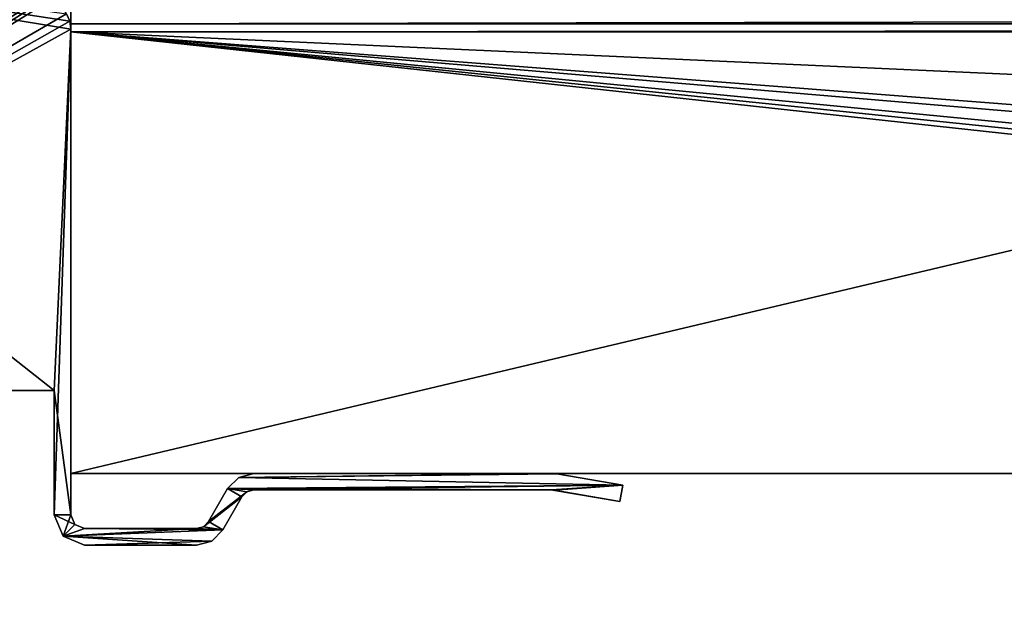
# Model space of a CAD drawing. Header units: millimetres. Extents: x -203 to 203, y -26 to 186.
# Tile 35 of 87: x -179 to -143, y -5 to 16. Entities that reach past the tile are written whole.
import ezdxf

# ---------------------------------------------------------------- set-up
doc = ezdxf.new("R2010")
doc.units = ezdxf.units.MM
doc.header["$LTSCALE"] = 52.148148
for name, color, linetype in [('12', 7, 'CONTINUOUS'), ('13', 7, 'CONTINUOUS'), ('14', 7, 'CONTINUOUS'), ('15', 7, 'CONTINUOUS'), ('208', 7, 'CONTINUOUS'), ('209', 7, 'CONTINUOUS'), ('236', 7, 'CONTINUOUS'), ('248', 7, 'CONTINUOUS'), ('249', 7, 'CONTINUOUS'), ('250', 7, 'CONTINUOUS'), ('251', 7, 'CONTINUOUS'), ('252', 7, 'CONTINUOUS'), ('253', 7, 'CONTINUOUS'), ('254', 7, 'CONTINUOUS'), ('255', 7, 'CONTINUOUS'), ('256', 7, 'CONTINUOUS'), ('257', 7, 'CONTINUOUS'), ('258', 7, 'CONTINUOUS'), ('259', 7, 'CONTINUOUS'), ('260', 7, 'CONTINUOUS'), ('261', 7, 'CONTINUOUS'), ('262', 7, 'CONTINUOUS'), ('263', 7, 'CONTINUOUS'), ('264', 7, 'CONTINUOUS'), ('265', 7, 'CONTINUOUS'), ('266', 7, 'CONTINUOUS'), ('267', 7, 'CONTINUOUS'), ('5', 7, 'CONTINUOUS'), ('7', 7, 'CONTINUOUS')]:
    doc.layers.add(name, color=color, linetype=linetype)

msp = doc.modelspace()

# ---------------------------------------------------------------- linework, layer by layer
at = {"layer": '12', "linetype": 'Continuous'}
for points in [[(177, 16.29, -430.711), (177, 16.991, -431.006), (-177, 16.29, -430.711), (177, 16.29, -430.711)], [(177, 16.991, -431.006), (-177, 16.991, -431.006), (-177, 16.29, -430.711), (177, 16.991, -431.006)], [(177, 16, -430.007), (177, 16.29, -430.711), (-177, 16, -430.007), (177, 16, -430.007)], [(-177, 16, -430.007), (177, 16.29, -430.711), (-177, 16.29, -430.711), (-177, 16, -430.007)]]:
    msp.add_3dface(points, dxfattribs=at)
at = {"layer": '13', "linetype": 'Continuous'}
for points in [[(-177, 16), (177, 16), (177, 16, -430.007), (-177, 16)], [(-177, 16), (177, 16, -430.007), (-177, 16, -430.007), (-177, 16)]]:
    msp.add_3dface(points, dxfattribs=at)
at = {"layer": '14', "linetype": 'Continuous'}
for points in [[(-177, 0, -447), (-177, 16.991, -431.006), (-177, 84, -447), (-177, 0, -447)], [(-177, 16.991, -431.006), (-177, 0, -447), (-177, 16.29, -430.711), (-177, 16.991, -431.006)], [(-177, 0, -447), (-177, 16, -430.007), (-177, 16.29, -430.711), (-177, 0, -447)], [(-177, 0), (-177, 16), (-177, 16, -430.007), (-177, 0)], [(-177, 0, -447), (-177, 0), (-177, 16, -430.007), (-177, 0, -447)]]:
    msp.add_3dface(points, dxfattribs=at)
at = {"layer": '15', "linetype": 'Continuous'}
for points in [[(177, 0, -447), (-177, 0, -447), (177, 84, -447), (177, 0, -447)], [(177, 84, -447), (-177, 0, -447), (-177, 84, -447), (177, 84, -447)]]:
    msp.add_3dface(points, dxfattribs=at)
at = {"layer": '208', "linetype": 'Continuous'}
for points in [[(-177.6, 3), (-200.7, 3), (-198.268, 3, -18.051), (-177.6, 3)], [(-200.7, 3, -447), (-177.6, 3, -447), (-192.704, 3, -443.422), (-200.7, 3, -447)], [(-196.5, 3, -17.318), (-177.6, 3), (-198.268, 3, -18.051), (-196.5, 3, -17.318)], [(-177.6, 3), (-196.5, 3, -17.318), (-195.803, 3, -17.318), (-177.6, 3)], [(-195.802, 3, -18.818), (-177.6, 3), (-195.803, 3, -17.318), (-195.802, 3, -18.818)], [(-181.001, 3, -19.775), (-177.6, 3), (-195.802, 3, -18.818), (-181.001, 3, -19.775)], [(-192.704, 3, -443.422), (-177.6, 3, -447), (-182.546, 3, -413.422), (-192.704, 3, -443.422)], [(-177.6, 3, -447), (-179.5, 3, -352.326), (-182.546, 3, -413.422), (-177.6, 3, -447)], [(-179.5, 3, -19.775), (-177.6, 3), (-181.001, 3, -19.775), (-179.5, 3, -19.775)], [(-177.6, 3, -447), (-177.6, 3), (-179.5, 3, -352.326), (-177.6, 3, -447)], [(-179.5, 3, -352.326), (-177.6, 3), (-179.5, 3, -348.818), (-179.5, 3, -352.326)], [(-179.5, 3, -348.818), (-177.6, 3), (-179.5, 3, -339.821), (-179.5, 3, -348.818)], [(-179.5, 3, -339.821), (-177.6, 3), (-179.5, 3, -120.281), (-179.5, 3, -339.821)], [(-179.5, 3, -120.281), (-177.6, 3), (-179.5, 3, -120.011), (-179.5, 3, -120.281)], [(-179.5, 3, -120.011), (-177.6, 3), (-179.5, 3, -118.281), (-179.5, 3, -120.011)], [(-179.5, 3, -118.281), (-177.6, 3), (-179.5, 3, -118.011), (-179.5, 3, -118.281)], [(-179.5, 3, -118.011), (-177.6, 3), (-179.5, 3, -116.002), (-179.5, 3, -118.011)], [(-179.5, 3, -116.002), (-177.6, 3), (-179.5, 3, -115.726), (-179.5, 3, -116.002)], [(-179.5, 3, -115.726), (-177.6, 3), (-179.5, 3, -115.531), (-179.5, 3, -115.726)], [(-179.5, 3, -115.531), (-177.6, 3), (-179.5, 3, -115.229), (-179.5, 3, -115.531)], [(-179.5, 3, -115.229), (-177.6, 3), (-179.5, 3, -114.287), (-179.5, 3, -115.229)], [(-179.5, 3, -114.287), (-177.6, 3), (-179.5, 3, -113.997), (-179.5, 3, -114.287)], [(-179.5, 3, -113.997), (-177.6, 3), (-179.5, 3, -113.796), (-179.5, 3, -113.997)], [(-179.5, 3, -113.796), (-177.6, 3), (-179.5, 3, -113.517), (-179.5, 3, -113.796)], [(-179.5, 3, -113.517), (-177.6, 3), (-179.5, 3, -112.152), (-179.5, 3, -113.517)], [(-179.5, 3, -112.152), (-177.6, 3), (-179.5, 3, -111.875), (-179.5, 3, -112.152)], [(-179.5, 3, -111.875), (-177.6, 3), (-179.5, 3, -111.691), (-179.5, 3, -111.875)], [(-179.5, 3, -111.691), (-177.6, 3), (-179.5, 3, -111.388), (-179.5, 3, -111.691)], [(-179.5, 3, -111.388), (-177.6, 3), (-179.5, 3, -110.435), (-179.5, 3, -111.388)], [(-179.5, 3, -110.435), (-177.6, 3), (-179.5, 3, -110.144), (-179.5, 3, -110.435)], [(-179.5, 3, -110.144), (-177.6, 3), (-179.5, 3, -109.954), (-179.5, 3, -110.144)], [(-179.5, 3, -109.954), (-177.6, 3), (-179.5, 3, -109.675), (-179.5, 3, -109.954)], [(-179.5, 3, -109.675), (-177.6, 3), (-179.5, 3, -107.503), (-179.5, 3, -109.675)], [(-179.5, 3, -107.503), (-177.6, 3), (-179.5, 3, -107.179), (-179.5, 3, -107.503)], [(-179.5, 3, -107.179), (-177.6, 3), (-179.5, 3, -103.319), (-179.5, 3, -107.179)], [(-179.5, 3, -103.319), (-177.6, 3), (-179.5, 3, -103.05), (-179.5, 3, -103.319)], [(-179.5, 3, -103.05), (-177.6, 3), (-179.5, 3, -101.396), (-179.5, 3, -103.05)], [(-179.5, 3, -101.396), (-177.6, 3), (-179.5, 3, -101.127), (-179.5, 3, -101.396)], [(-179.5, 3, -101.127), (-177.6, 3), (-179.5, 3, -99.473), (-179.5, 3, -101.127)], [(-179.5, 3, -99.473), (-177.6, 3), (-179.5, 3, -99.204), (-179.5, 3, -99.473)], [(-179.5, 3, -99.204), (-177.6, 3), (-179.5, 3, -19.818), (-179.5, 3, -99.204)], [(-179.5, 3, -19.818), (-177.6, 3), (-179.5, 3, -19.797), (-179.5, 3, -19.818)], [(-179.5, 3, -19.797), (-177.6, 3), (-179.5, 3, -19.775), (-179.5, 3, -19.797)]]:
    msp.add_3dface(points, dxfattribs=at)
at = {"layer": '209', "linetype": 'Continuous'}
for points in [[(-200.7, 3), (-177.6, 21.819), (-184.502, 22.5), (-200.7, 3)], [(-177.6, 21.819), (-200.7, 3), (-177.6, 17.538), (-177.6, 21.819)], [(-177.6, 17.538), (-200.7, 3), (-177.582, 17.404), (-177.6, 17.538)], [(-177.582, 17.404), (-200.7, 3), (-177.528, 17.281), (-177.582, 17.404)], [(-177.528, 17.281), (-200.7, 3), (-177.157, 16.662), (-177.528, 17.281)], [(-177.157, 16.662), (-200.7, 3), (-177.04, 16.39), (-177.157, 16.662)], [(-177.04, 16.39), (-200.7, 3), (-177, 16.096), (-177.04, 16.39)], [(-200.7, 3), (-177.6, 3), (-177, 16.096), (-200.7, 3)], [(-177, 16.096), (-177.6, 3), (-177.6, -1.5), (-177, 16.096)], [(-177, -1.5), (-177, 16.096), (-177.6, -1.5), (-177, -1.5)], [(-170.915, -0.15), (-171.318, -0.552), (-157.001, -0.429), (-170.915, -0.15)], [(-170.366, -0.003), (-170.915, -0.15), (-159.587, -0.003), (-170.366, -0.003)], [(-159.587, -0.003), (-170.915, -0.15), (-159.486, -0.007), (-159.587, -0.003)], [(-159.486, -0.007), (-170.915, -0.15), (-159.385, -0.02), (-159.486, -0.007)], [(-159.385, -0.02), (-170.915, -0.15), (-157.001, -0.429), (-159.385, -0.02)], [(-171.318, -0.552), (-172.01, -1.75), (-170.616, -0.669), (-171.318, -0.552)], [(-170.616, -0.669), (-172.01, -1.75), (-170.799, -0.852), (-170.616, -0.669)], [(-157.001, -0.429), (-171.318, -0.552), (-170.366, -0.602), (-157.001, -0.429)], [(-170.366, -0.602), (-171.318, -0.552), (-170.616, -0.669), (-170.366, -0.602)], [(-159.578, -0.602), (-157.001, -0.429), (-170.366, -0.602), (-159.578, -0.602)], [(-159.533, -0.606), (-157.001, -0.429), (-159.578, -0.602), (-159.533, -0.606)], [(-159.487, -0.614), (-157.001, -0.429), (-159.533, -0.606), (-159.487, -0.614)], [(-157.103, -1.023), (-157.001, -0.429), (-159.487, -0.614), (-157.103, -1.023)], [(-172.01, -1.75), (-172.193, -1.933), (-170.799, -0.852), (-172.01, -1.75)], [(-170.799, -0.852), (-172.193, -1.933), (-171.491, -2.05), (-170.799, -0.852)], [(-177.278, -2.278), (-177, -1.5), (-177.6, -1.5), (-177.278, -2.278)], [(-176.854, -1.854), (-177, -1.5), (-177.278, -2.278), (-176.854, -1.854)], [(-176.5, -2), (-176.854, -1.854), (-177.278, -2.278), (-176.5, -2)], [(-172.443, -2), (-176.5, -2), (-177.278, -2.278), (-172.443, -2)], [(-171.491, -2.05), (-172.443, -2), (-177.278, -2.278), (-171.491, -2.05)], [(-171.893, -2.452), (-171.491, -2.05), (-177.278, -2.278), (-171.893, -2.452)], [(-172.193, -1.933), (-172.443, -2), (-171.491, -2.05), (-172.193, -1.933)], [(-176.5, -2.6), (-171.893, -2.452), (-177.278, -2.278), (-176.5, -2.6)], [(-172.443, -2.6), (-171.893, -2.452), (-176.5, -2.6), (-172.443, -2.6)]]:
    msp.add_3dface(points, dxfattribs=at)
at = {"layer": '236', "linetype": 'Continuous'}
for points in [[(-177.6, 3, -447), (-200.7, 3, -447), (-198.75, 19.695, -447), (-177.6, 3, -447)], [(-177, 16.096, -447), (-177.6, 3, -447), (-198.75, 19.695, -447), (-177, 16.096, -447)], [(-177.04, 16.39, -447), (-177, 16.096, -447), (-198.75, 19.695, -447), (-177.04, 16.39, -447)], [(-177.157, 16.662, -447), (-177.04, 16.39, -447), (-198.75, 19.695, -447), (-177.157, 16.662, -447)], [(-177, -1.5, -447), (-177.6, 3, -447), (-177, 16.096, -447), (-177, -1.5, -447)], [(-177.6, -1.5, -447), (-177.6, 3, -447), (-177, -1.5, -447), (-177.6, -1.5, -447)], [(-170.915, -0.15, -447), (-157.001, -0.429, -447), (-171.318, -0.552, -447), (-170.915, -0.15, -447)], [(-170.366, -0.003, -447), (-159.385, -0.02, -447), (-170.915, -0.15, -447), (-170.366, -0.003, -447)], [(-159.385, -0.02, -447), (-157.001, -0.429, -447), (-170.915, -0.15, -447), (-159.385, -0.02, -447)], [(-159.486, -0.007, -447), (-159.385, -0.02, -447), (-170.366, -0.003, -447), (-159.486, -0.007, -447)], [(-159.587, -0.003, -447), (-159.486, -0.007, -447), (-170.366, -0.003, -447), (-159.587, -0.003, -447)], [(-171.318, -0.552, -447), (-170.799, -0.852, -447), (-172.01, -1.75, -447), (-171.318, -0.552, -447)], [(-157.001, -0.429, -447), (-159.578, -0.602, -447), (-171.318, -0.552, -447), (-157.001, -0.429, -447)], [(-170.616, -0.669, -447), (-170.799, -0.852, -447), (-171.318, -0.552, -447), (-170.616, -0.669, -447)], [(-170.366, -0.602, -447), (-170.616, -0.669, -447), (-171.318, -0.552, -447), (-170.366, -0.602, -447)], [(-159.578, -0.602, -447), (-170.366, -0.602, -447), (-171.318, -0.552, -447), (-159.578, -0.602, -447)], [(-159.533, -0.606, -447), (-159.578, -0.602, -447), (-157.001, -0.429, -447), (-159.533, -0.606, -447)], [(-157.103, -1.023, -447), (-159.533, -0.606, -447), (-157.001, -0.429, -447), (-157.103, -1.023, -447)], [(-159.487, -0.614, -447), (-159.533, -0.606, -447), (-157.103, -1.023, -447), (-159.487, -0.614, -447)], [(-170.799, -0.852, -447), (-171.491, -2.05, -447), (-172.01, -1.75, -447), (-170.799, -0.852, -447)], [(-177.278, -2.278, -447), (-177.6, -1.5, -447), (-176.854, -1.854, -447), (-177.278, -2.278, -447)], [(-176.854, -1.854, -447), (-177.6, -1.5, -447), (-177, -1.5, -447), (-176.854, -1.854, -447)], [(-172.01, -1.75, -447), (-171.491, -2.05, -447), (-172.193, -1.933, -447), (-172.01, -1.75, -447)], [(-176.5, -2, -447), (-177.278, -2.278, -447), (-176.854, -1.854, -447), (-176.5, -2, -447)], [(-171.491, -2.05, -447), (-177.278, -2.278, -447), (-176.5, -2, -447), (-171.491, -2.05, -447)], [(-171.893, -2.452, -447), (-177.278, -2.278, -447), (-171.491, -2.05, -447), (-171.893, -2.452, -447)], [(-172.443, -2, -447), (-171.491, -2.05, -447), (-176.5, -2, -447), (-172.443, -2, -447)], [(-172.193, -1.933, -447), (-171.491, -2.05, -447), (-172.443, -2, -447), (-172.193, -1.933, -447)], [(-176.5, -2.6, -447), (-177.278, -2.278, -447), (-172.443, -2.6, -447), (-176.5, -2.6, -447)], [(-172.443, -2.6, -447), (-177.278, -2.278, -447), (-171.893, -2.452, -447), (-172.443, -2.6, -447)]]:
    msp.add_3dface(points, dxfattribs=at)
at = {"layer": '248', "linetype": 'Continuous'}
for points in [[(-177.157, 16.662), (-177.04, 16.39), (-177.157, 16.662, -447), (-177.157, 16.662)], [(-177.04, 16.39), (-177.04, 16.39, -447), (-177.157, 16.662, -447), (-177.04, 16.39)], [(-177.04, 16.39), (-177, 16.096), (-177.04, 16.39, -447), (-177.04, 16.39)], [(-177, 16.096), (-177, 16.096, -447), (-177.04, 16.39, -447), (-177, 16.096)]]:
    msp.add_3dface(points, dxfattribs=at)
at = {"layer": '249', "linetype": 'Continuous'}
for points in [[(-177, 16.096), (-177, -1.5), (-177, -1.5, -447), (-177, 16.096)], [(-177, 16.096), (-177, -1.5, -447), (-177, 16.096, -447), (-177, 16.096)]]:
    msp.add_3dface(points, dxfattribs=at)
at = {"layer": '250', "linetype": 'Continuous'}
for points in [[(-177, -1.5), (-176.854, -1.854), (-177, -1.5, -447), (-177, -1.5)], [(-176.854, -1.854), (-176.854, -1.854, -447), (-177, -1.5, -447), (-176.854, -1.854)], [(-176.854, -1.854), (-176.5, -2), (-176.854, -1.854, -447), (-176.854, -1.854)], [(-176.5, -2), (-176.5, -2, -447), (-176.854, -1.854, -447), (-176.5, -2)]]:
    msp.add_3dface(points, dxfattribs=at)
at = {"layer": '251', "linetype": 'Continuous'}
for points in [[(-176.5, -2), (-172.443, -2), (-172.443, -2, -447), (-176.5, -2)], [(-176.5, -2), (-172.443, -2, -447), (-176.5, -2, -447), (-176.5, -2)]]:
    msp.add_3dface(points, dxfattribs=at)
at = {"layer": '252', "linetype": 'Continuous'}
for points in [[(-172.193, -1.933), (-172.01, -1.75), (-172.193, -1.933, -447), (-172.193, -1.933)], [(-172.01, -1.75), (-172.01, -1.75, -447), (-172.193, -1.933, -447), (-172.01, -1.75)], [(-172.443, -2), (-172.193, -1.933), (-172.443, -2, -447), (-172.443, -2)], [(-172.193, -1.933), (-172.193, -1.933, -447), (-172.443, -2, -447), (-172.193, -1.933)]]:
    msp.add_3dface(points, dxfattribs=at)
at = {"layer": '253', "linetype": 'Continuous'}
for points in [[(-172.01, -1.75), (-171.318, -0.552), (-171.318, -0.552, -447), (-172.01, -1.75)], [(-172.01, -1.75), (-171.318, -0.552, -447), (-172.01, -1.75, -447), (-172.01, -1.75)]]:
    msp.add_3dface(points, dxfattribs=at)
at = {"layer": '254', "linetype": 'Continuous'}
for points in [[(-171.318, -0.552), (-170.915, -0.15), (-171.318, -0.552, -447), (-171.318, -0.552)], [(-170.915, -0.15), (-170.915, -0.15, -447), (-171.318, -0.552, -447), (-170.915, -0.15)], [(-170.915, -0.15), (-170.366, -0.003), (-170.915, -0.15, -447), (-170.915, -0.15)], [(-170.366, -0.003), (-170.366, -0.003, -447), (-170.915, -0.15, -447), (-170.366, -0.003)]]:
    msp.add_3dface(points, dxfattribs=at)
at = {"layer": '255', "linetype": 'Continuous'}
for points in [[(-170.366, -0.003), (-159.587, -0.003), (-159.587, -0.003, -447), (-170.366, -0.003)], [(-170.366, -0.003), (-159.587, -0.003, -447), (-170.366, -0.003, -447), (-170.366, -0.003)]]:
    msp.add_3dface(points, dxfattribs=at)
at = {"layer": '256', "linetype": 'Continuous'}
for points in [[(-159.587, -0.003), (-159.486, -0.007), (-159.587, -0.003, -447), (-159.587, -0.003)], [(-159.486, -0.007), (-159.486, -0.007, -447), (-159.587, -0.003, -447), (-159.486, -0.007)], [(-159.486, -0.007), (-159.385, -0.02), (-159.486, -0.007, -447), (-159.486, -0.007)], [(-159.385, -0.02), (-159.385, -0.02, -447), (-159.486, -0.007, -447), (-159.385, -0.02)]]:
    msp.add_3dface(points, dxfattribs=at)
at = {"layer": '257', "linetype": 'Continuous'}
for points in [[(-159.385, -0.02), (-157.001, -0.429), (-157.001, -0.429, -447), (-159.385, -0.02)], [(-159.385, -0.02), (-157.001, -0.429, -447), (-159.385, -0.02, -447), (-159.385, -0.02)]]:
    msp.add_3dface(points, dxfattribs=at)
at = {"layer": '258', "linetype": 'Continuous'}
for points in [[(-157.001, -0.429), (-157.103, -1.023), (-157.103, -1.023, -447), (-157.001, -0.429)], [(-157.001, -0.429), (-157.103, -1.023, -447), (-157.001, -0.429, -447), (-157.001, -0.429)]]:
    msp.add_3dface(points, dxfattribs=at)
at = {"layer": '259', "linetype": 'Continuous'}
for points in [[(-157.103, -1.023), (-159.487, -0.614), (-159.487, -0.614, -447), (-157.103, -1.023)], [(-157.103, -1.023), (-159.487, -0.614, -447), (-157.103, -1.023, -447), (-157.103, -1.023)]]:
    msp.add_3dface(points, dxfattribs=at)
at = {"layer": '260', "linetype": 'Continuous'}
for points in [[(-159.533, -0.606), (-159.578, -0.602), (-159.533, -0.606, -447), (-159.533, -0.606)], [(-159.578, -0.602), (-159.578, -0.602, -447), (-159.533, -0.606, -447), (-159.578, -0.602)], [(-159.487, -0.614), (-159.533, -0.606), (-159.487, -0.614, -447), (-159.487, -0.614)], [(-159.533, -0.606), (-159.533, -0.606, -447), (-159.487, -0.614, -447), (-159.533, -0.606)]]:
    msp.add_3dface(points, dxfattribs=at)
at = {"layer": '261', "linetype": 'Continuous'}
for points in [[(-159.578, -0.602), (-170.366, -0.602), (-170.366, -0.602, -447), (-159.578, -0.602)], [(-159.578, -0.602), (-170.366, -0.602, -447), (-159.578, -0.602, -447), (-159.578, -0.602)]]:
    msp.add_3dface(points, dxfattribs=at)
at = {"layer": '262', "linetype": 'Continuous'}
for points in [[(-170.616, -0.669), (-170.799, -0.852), (-170.616, -0.669, -447), (-170.616, -0.669)], [(-170.799, -0.852), (-170.799, -0.852, -447), (-170.616, -0.669, -447), (-170.799, -0.852)], [(-170.366, -0.602), (-170.616, -0.669), (-170.366, -0.602, -447), (-170.366, -0.602)], [(-170.616, -0.669), (-170.616, -0.669, -447), (-170.366, -0.602, -447), (-170.616, -0.669)]]:
    msp.add_3dface(points, dxfattribs=at)
at = {"layer": '263', "linetype": 'Continuous'}
for points in [[(-170.799, -0.852), (-171.491, -2.05), (-171.491, -2.05, -447), (-170.799, -0.852)], [(-170.799, -0.852), (-171.491, -2.05, -447), (-170.799, -0.852, -447), (-170.799, -0.852)]]:
    msp.add_3dface(points, dxfattribs=at)
at = {"layer": '264', "linetype": 'Continuous'}
for points in [[(-171.491, -2.05), (-171.893, -2.452), (-171.491, -2.05, -447), (-171.491, -2.05)], [(-171.893, -2.452), (-171.893, -2.452, -447), (-171.491, -2.05, -447), (-171.893, -2.452)], [(-171.893, -2.452), (-172.443, -2.6), (-171.893, -2.452, -447), (-171.893, -2.452)], [(-172.443, -2.6), (-172.443, -2.6, -447), (-171.893, -2.452, -447), (-172.443, -2.6)]]:
    msp.add_3dface(points, dxfattribs=at)
at = {"layer": '265', "linetype": 'Continuous'}
for points in [[(-172.443, -2.6), (-176.5, -2.6), (-176.5, -2.6, -447), (-172.443, -2.6)], [(-172.443, -2.6), (-176.5, -2.6, -447), (-172.443, -2.6, -447), (-172.443, -2.6)]]:
    msp.add_3dface(points, dxfattribs=at)
at = {"layer": '266', "linetype": 'Continuous'}
for points in [[(-177.278, -2.278), (-177.6, -1.5), (-177.278, -2.278, -447), (-177.278, -2.278)], [(-177.6, -1.5), (-177.6, -1.5, -447), (-177.278, -2.278, -447), (-177.6, -1.5)], [(-176.5, -2.6), (-177.278, -2.278), (-176.5, -2.6, -447), (-176.5, -2.6)], [(-177.278, -2.278), (-177.278, -2.278, -447), (-176.5, -2.6, -447), (-177.278, -2.278)]]:
    msp.add_3dface(points, dxfattribs=at)
at = {"layer": '267', "linetype": 'Continuous'}
for points in [[(-177.6, 3), (-177.6, 3, -447), (-177.6, -1.5), (-177.6, 3)], [(-177.6, -1.5), (-177.6, 3, -447), (-177.6, -1.5, -447), (-177.6, -1.5)]]:
    msp.add_3dface(points, dxfattribs=at)
at = {"layer": '5', "linetype": 'Continuous'}
for points in [[(26.5, -5), (28.975, -3.975), (-177, 16), (26.5, -5)], [(-30, 0), (26.5, -5), (-177, 16), (-30, 0)], [(28.975, -3.975), (30, -1.5), (-177, 16), (28.975, -3.975)], [(-177, 16), (30, -1.5), (30, 0), (-177, 16)], [(-177, 0), (-30, 0), (-177, 16), (-177, 0)], [(177, 16), (-177, 16), (177, 0), (177, 16)], [(177, 0), (-177, 16), (30, 0), (177, 0)]]:
    msp.add_3dface(points, dxfattribs=at)
at = {"layer": '7', "linetype": 'Continuous'}
for points in [[(30, 0, -2.8), (-30, 0, -2.8), (-177, 0, -447), (30, 0, -2.8)], [(177, 0), (30, 0, -2.8), (-177, 0, -447), (177, 0)], [(-30, 0, -2.8), (-30, 0), (-177, 0, -447), (-30, 0, -2.8)], [(-30, 0), (-177, 0), (-177, 0, -447), (-30, 0)], [(177, 0, -447), (177, 0), (-177, 0, -447), (177, 0, -447)]]:
    msp.add_3dface(points, dxfattribs=at)

doc.saveas('drawing.dxf')
